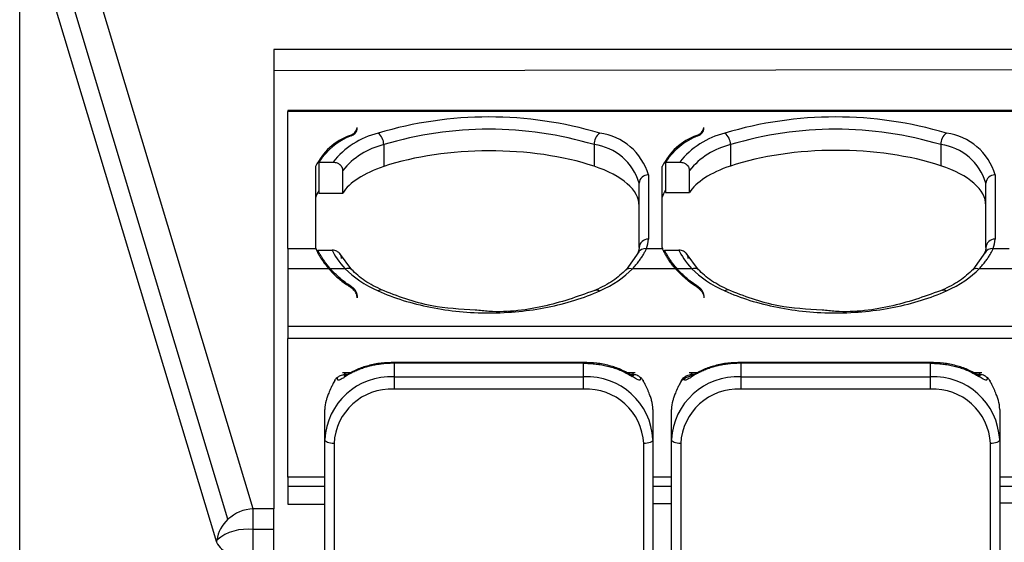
# Model space of a CAD drawing. Header units: millimetres. Extents: x 0 to 559, y 0 to 432.
# Tile 25 of 47: x 318 to 339, y 215 to 227. Entities that reach past the tile are written whole.
import ezdxf

# ---------------------------------------------------------------- set-up
doc = ezdxf.new("R2010")
doc.units = ezdxf.units.MM
doc.header["$LTSCALE"] = 2

msp = doc.modelspace()

# ---------------------------------------------------------------- linework, layer by layer
for p, q in [((322.835682, 216.22048), (318.65862, 230.079771)), ((322.291283, 215.993676), (318.114221, 229.852967)), ((317.785322, 96.379866), (317.785322, 229.529215)), ((317.866405, 229.354725), (322.043468, 215.495434)), ((354.885322, 226.151606), (323.285322, 226.151606)), ((323.285322, 226.151606), (323.285322, 216.22048)), ((354.885322, 225.724622), (323.285322, 225.696036)), ((354.585322, 224.834898), (323.585322, 224.834898)), ((323.585322, 224.834898), (323.585322, 224.816178)), ((354.585322, 224.816178), (323.585322, 224.816178)), ((323.585322, 221.847853), (323.585322, 224.816178)), ((324.931603, 224.296613), (324.931603, 224.277535)), ((325.085322, 224.430868), (325.085322, 224.466021)), ((332.431603, 224.277535), (332.431603, 224.296613)), ((332.585322, 224.430868), (332.585322, 224.466021)), ((325.660442, 224.09668), (325.660442, 223.623478)), ((330.210201, 224.09668), (330.210201, 223.629712)), ((333.160442, 224.09668), (333.160442, 223.633754)), ((337.710201, 224.09668), (337.710201, 223.639988)), ((324.257748, 223.71788), (324.56603, 223.71788)), ((324.257748, 223.71788), (324.257748, 223.047393)), ((331.757748, 223.71788), (332.06603, 223.71788)), ((331.757748, 223.71788), (331.757748, 223.057668)), ((324.185322, 223.620767), (324.185322, 221.871852)), ((324.772712, 223.048098), (324.772712, 223.5366)), ((331.385322, 223.441101), (331.385322, 222.051518)), ((331.685322, 221.871852), (331.685322, 223.620767)), ((332.272712, 223.058374), (332.272712, 223.5366)), ((338.885322, 223.441101), (338.885322, 222.051518)), ((331.185322, 221.870238), (331.185322, 223.259822)), ((338.685322, 221.870238), (338.685322, 223.259822)), ((324.257748, 223.047393), (324.772712, 223.048098)), ((331.757748, 223.057668), (332.272712, 223.058374)), ((323.585322, 221.847853), (324.193926, 221.847853)), ((323.585322, 221.847853), (323.585322, 221.412238)), ((324.237147, 221.816496), (324.542403, 221.816495)), ((324.968332, 221.390071), (324.705142, 221.752136)), ((331.176558, 221.778402), (330.90212, 221.38987)), ((331.341926, 221.847853), (331.693926, 221.847853)), ((331.737147, 221.816496), (332.042403, 221.816495)), ((332.468332, 221.390071), (332.205142, 221.752136)), ((338.676558, 221.778402), (338.40212, 221.38987)), ((338.841926, 221.847853), (339.193926, 221.847853)), ((324.472872, 221.412238), (323.585322, 221.412238)), ((323.585322, 221.412238), (323.585322, 220.162529)), ((324.827551, 221.412235), (324.506444, 221.412225)), ((331.972869, 221.41224), (331.04307, 221.41224)), ((332.327551, 221.412235), (332.006444, 221.412225)), ((339.472869, 221.41224), (338.54307, 221.41224)), ((325.085322, 220.834244), (325.085322, 220.78579)), ((332.585322, 220.834244), (332.585322, 220.78579)), ((354.585322, 220.162529), (323.585322, 220.162529)), ((323.585322, 220.162529), (323.585322, 219.901159)), ((354.585322, 219.901159), (323.585322, 219.901159)), ((323.585322, 216.905845), (323.585322, 219.901159)), ((329.985322, 219.386552), (325.885322, 219.386552)), ((325.885322, 219.386547), (325.885322, 219.367832)), ((325.885322, 219.367831), (325.885322, 219.07547)), ((329.985322, 219.36783), (325.885322, 219.367831)), ((329.985322, 219.07547), (329.985322, 219.36783)), ((337.485322, 219.386552), (333.385322, 219.386552)), ((333.385322, 219.386547), (333.385322, 219.367832)), ((333.385322, 219.367831), (333.385322, 219.07547)), ((337.485322, 219.36783), (333.385322, 219.367831)), ((337.485322, 219.07547), (337.485322, 219.36783)), ((324.943688, 219.160362), (324.765082, 219.160362)), ((324.874829, 219.122575), (324.823227, 219.122575)), ((325.885322, 219.07547), (325.885322, 218.809705)), ((325.885322, 219.07547), (329.985322, 219.07547)), ((329.985322, 218.809705), (329.985322, 219.07547)), ((331.098985, 219.160362), (330.926966, 219.160362)), ((331.047417, 219.122575), (330.995817, 219.122575)), ((332.443688, 219.160362), (332.265082, 219.160362)), ((332.374829, 219.122575), (332.323227, 219.122575)), ((333.385322, 219.07547), (333.385322, 218.809705)), ((333.385322, 219.07547), (337.485322, 219.07547)), ((337.485322, 218.809705), (337.485322, 219.07547)), ((338.598985, 219.160362), (338.426966, 219.160362)), ((338.547417, 219.122575), (338.495817, 219.122575)), ((329.985322, 218.809705), (325.885322, 218.809705)), ((337.485322, 218.809705), (333.385322, 218.809705)), ((324.385322, 217.715871), (324.385322, 218.369104)), ((331.48532, 218.369104), (331.485322, 217.715871)), ((331.885322, 217.715871), (331.885322, 218.369104)), ((338.98532, 218.369104), (338.985322, 217.715871)), ((324.385322, 212.41615), (324.385322, 217.715871)), ((331.485322, 217.715871), (331.485322, 212.41615)), ((331.885322, 212.41615), (331.885322, 217.715871)), ((338.985322, 217.715871), (338.985322, 212.41615)), ((324.585322, 217.631386), (324.585322, 212.331665)), ((331.285322, 212.331665), (331.285322, 217.631386)), ((332.085322, 217.631386), (332.085322, 212.331665)), ((338.785322, 212.331665), (338.785322, 217.631386)), ((323.585322, 216.905845), (323.585322, 216.700836)), ((324.385322, 216.905845), (323.585322, 216.905845)), ((331.885322, 216.905845), (331.485322, 216.905845)), ((339.385322, 216.905845), (338.985322, 216.905845)), ((323.585322, 216.700836), (323.585322, 216.321815)), ((324.385322, 216.700836), (323.585322, 216.700836)), ((331.885322, 216.700836), (331.485322, 216.700836)), ((339.385322, 216.700836), (338.985322, 216.700836)), ((322.835682, 215.76905), (322.835682, 216.22048)), ((323.285322, 216.22048), (322.835682, 216.22048)), ((323.285322, 215.76905), (323.285322, 216.22048)), ((323.585322, 216.321815), (324.385322, 216.323323)), ((331.485322, 216.336699), (331.885322, 216.337452)), ((338.985322, 216.350828), (339.385322, 216.351582)), ((322.835682, 215.157339), (322.835682, 215.76905)), ((323.285322, 215.76905), (322.835682, 215.76905)), ((323.285322, 215.157339), (323.285322, 215.76905))]:
    msp.add_line(p, q)
at = {"flags": 128}
for points in [[(324.585322, 217.631386), (324.546304, 217.63301), (324.508785, 217.637817), (324.474208, 217.645624), (324.4439, 217.656131), (324.419028, 217.668934), (324.400546, 217.68354), (324.389165, 217.699389), (324.385322, 217.715871)], [(331.485322, 217.715871), (331.481479, 217.699389), (331.470098, 217.68354), (331.451616, 217.668934), (331.426743, 217.656131), (331.396436, 217.645624), (331.361859, 217.637817), (331.32434, 217.63301), (331.285322, 217.631386)], [(332.085322, 217.631386), (332.046304, 217.63301), (332.008785, 217.637817), (331.974208, 217.645624), (331.9439, 217.656131), (331.919028, 217.668934), (331.900546, 217.68354), (331.889165, 217.699389), (331.885322, 217.715871)], [(338.985322, 217.715871), (338.981479, 217.699389), (338.970098, 217.68354), (338.951616, 217.668934), (338.926743, 217.656131), (338.896436, 217.645624), (338.861859, 217.637817), (338.82434, 217.63301), (338.785322, 217.631386)]]:
    msp.add_lwpolyline(points, dxfattribs=at)
for centre, radius, start, end in [((327.935322, 216.315862), 8.379175, 73.3783281, 106.6216719), ((335.435322, 216.315862), 8.379175, 73.3783281, 106.6216719), ((325.38667, 223.044169), 1.332555, 109.9682624, 154.3608607), ((325.496155, 222.91663), 1.47501, 111.4504113, 147.0971116), ((325.941992, 222.651533), 1.740795, 103.4038675, 142.2249058), ((324.869491, 224.507418), 0.219765, 286.4171847, 349.1423692), ((324.905142, 224.465553), 0.183488, 286.3355554, 349.1036141), ((325.361451, 224.103833), 0.299077, 358.6296213, 53.7134205), ((327.935322, 216.476278), 7.952711, 73.3783281, 106.6216719), ((330.509193, 224.103833), 0.299077, 126.2865795, 181.3703787), ((330.174549, 223.095756), 1.259061, 15.9196083, 82.8072998), ((332.88667, 223.044169), 1.332555, 109.9682624, 154.3608607), ((332.996155, 222.91663), 1.47501, 111.4504113, 147.0971116), ((333.441992, 222.651533), 1.740795, 103.4038675, 142.2249058), ((332.369491, 224.507418), 0.219765, 286.4171847, 349.1423692), ((332.405142, 224.465553), 0.183488, 286.3355554, 349.1036141), ((332.861451, 224.103833), 0.299077, 358.6296213, 53.7134205), ((335.435322, 216.476278), 7.952711, 73.3783281, 106.6216719), ((338.009193, 224.103833), 0.299077, 126.2865795, 181.3703787), ((337.674549, 223.095756), 1.259061, 15.9196083, 82.8072998), ((326.05438, 222.488717), 1.655516, 103.7658458, 140.7307888), ((330.064236, 222.940057), 1.165797, 15.9196083, 82.8072998), ((333.55438, 222.488717), 1.655516, 103.7658458, 140.7307888), ((337.564236, 222.940057), 1.165797, 15.9196083, 82.8072998), ((331.3764, 223.249978), 0.191331, 87.327257, 177.0510195), ((338.8764, 223.249978), 0.191331, 87.327257, 177.0510195), ((331.3764, 221.860394), 0.191331, 87.327257, 177.0510195), ((330.87167, 222.054508), 0.51366, 336.2767986, 359.6663896), ((338.8764, 221.860394), 0.191331, 87.327257, 177.0510195), ((338.37167, 222.054508), 0.51366, 336.2767986, 359.6663896), ((324.779327, 222.071291), 0.626592, 198.5597065, 200.8910679), ((331.32152, 221.668407), 0.180603, 83.5123772, 155.0539876), ((332.279327, 222.071291), 0.626592, 198.5597065, 200.8910681), ((338.82152, 221.668407), 0.180603, 83.5123772, 155.0539876), ((325.818407, 217.642045), 1.434985, 87.3272568, 177.0510199), ((330.052237, 217.642045), 1.434985, 2.9489805, 92.672743), ((333.318407, 217.642045), 1.434985, 87.3272568, 177.0510199), ((337.552237, 217.642045), 1.434985, 2.9489805, 92.672743), ((325.827329, 217.567404), 1.243654, 87.3272572, 177.0510162), ((330.043315, 217.567404), 1.243654, 2.94899, 92.6727424), ((333.327329, 217.567404), 1.243654, 87.3272572, 177.0510162), ((337.543315, 217.567404), 1.243654, 2.94899, 92.6727424), ((322.882238, 215.341969), 0.879744, 93.033493, 132.2011158), ((322.792851, 215.43227), 0.752826, 131.7780715, 171.4695581), ((322.70043, 214.752692), 1.025318, 82.4198616, 129.4922627), ((322.717016, 215.452087), 0.674941, 172.1782804, 176.317746), ((322.433988, 215.685931), 0.434505, 206.0032467, 253.1178141)]:
    msp.add_arc(centre, radius, start, end)
for centre, major_axis, start_param, end_param in [((335.435322, 222.357016), (3.729604, 0.006289), 0.914066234, 2.226065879), ((327.935322, 222.34674), (3.729604, 0.006289), 0.914066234, 2.226065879), ((327.185322, 222.767665), (2.499999, 0.004216), 2.226065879, 2.875677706), ((328.685322, 222.76972), (2.499999, 0.004216), 6.282455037, 7.197251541), ((334.685322, 222.777941), (2.499999, 0.004216), 2.226065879, 2.875677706), ((336.185322, 222.779996), (2.499999, 0.004216), 6.282455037, 7.197251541), ((327.185322, 222.767665), (3.029999, 0.00511), 2.880108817, 3.00002651), ((334.685322, 222.777941), (3.029999, 0.00511), 2.880108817, 3.00002651)]:
    msp.add_ellipse(centre, major_axis=major_axis, ratio=0.433043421, start_param=start_param, end_param=end_param)
for points, knots in [([(324.56603, 223.71788), (324.581623, 223.716969), (324.610451, 223.715283), (324.648357, 223.703587), (324.677273, 223.689846), (324.69807, 223.676359), (324.729016, 223.651279), (324.763995, 223.606206), (324.76989, 223.559128), (324.772712, 223.5366)], [0, 0, 0, 0, 0.146739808, 0.271292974, 0.373692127, 0.45396206, 0.512124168, 0.76653849, 1, 1, 1, 1]), ([(332.06603, 223.71788), (332.081623, 223.716969), (332.110451, 223.715283), (332.148357, 223.703587), (332.177273, 223.689846), (332.19807, 223.676359), (332.229016, 223.651279), (332.263995, 223.606206), (332.26989, 223.559128), (332.272712, 223.5366)], [0, 0, 0, 0, 0.146739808, 0.271292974, 0.373692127, 0.45396206, 0.512124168, 0.766538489, 1, 1, 1, 1]), ([(324.193926, 221.847853), (324.202343, 221.82722), (324.219334, 221.785566), (324.254027, 221.718447), (324.296019, 221.647495), (324.346401, 221.57255), (324.40461, 221.494049), (324.449968, 221.439687), (324.472872, 221.412238)], [0, 0, 0, 0, 0.15884444, 0.32066021, 0.485570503, 0.65369171, 0.825133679, 1, 1, 1, 1]), ([(324.506439, 221.412223), (324.485106, 221.437428), (324.442848, 221.487353), (324.387875, 221.559715), (324.339641, 221.62906), (324.298628, 221.695034), (324.263909, 221.757763), (324.246013, 221.79704), (324.237147, 221.816496)], [0, 0, 0, 0, 0.174751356, 0.346150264, 0.514281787, 0.679236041, 0.841108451, 1, 1, 1, 1]), ([(324.74776, 221.634338), (324.747161, 221.644816), (324.745906, 221.66675), (324.735238, 221.699926), (324.716792, 221.732887), (324.69209, 221.760414), (324.660683, 221.784605), (324.623094, 221.803482), (324.581229, 221.814765), (324.553797, 221.815986), (324.542403, 221.816492)], [0, 0, 0, 0, 0.108642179, 0.227443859, 0.355472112, 0.490927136, 0.593547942, 0.741829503, 0.892772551, 1, 1, 1, 1]), ([(331.04307, 221.412239), (331.067567, 221.439567), (331.116093, 221.493701), (331.178409, 221.572266), (331.232355, 221.647345), (331.277345, 221.718427), (331.31451, 221.785541), (331.332855, 221.827235), (331.341926, 221.847852)], [0, 0, 0, 0, 0.1751828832, 0.3470212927, 0.5154391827, 0.6804232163, 0.8419757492, 1, 1, 1, 1]), ([(331.185322, 221.870238), (331.183762, 221.84515), (331.181285, 221.805298), (331.164417, 221.761681), (331.158168, 221.745522)], [0, 0, 0, 0, 0.6295355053, 1, 1, 1, 1]), ([(331.972869, 221.41224), (331.950725, 221.438754), (331.906621, 221.491561), (331.849323, 221.568428), (331.798928, 221.642838), (331.756212, 221.714386), (331.72034, 221.783232), (331.702735, 221.826303), (331.693926, 221.847853)], [0, 0, 0, 0, 0.1688188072, 0.3362371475, 0.5026551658, 0.6684802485, 0.8341241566, 1, 1, 1, 1]), ([(332.006439, 221.412223), (331.985106, 221.437428), (331.942848, 221.487353), (331.887875, 221.559715), (331.839641, 221.62906), (331.798628, 221.695034), (331.763909, 221.757763), (331.746013, 221.79704), (331.737147, 221.816496)], [0, 0, 0, 0, 0.174751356, 0.346150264, 0.514281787, 0.679236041, 0.841108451, 1, 1, 1, 1]), ([(332.24776, 221.634338), (332.247161, 221.644816), (332.245906, 221.66675), (332.235238, 221.699926), (332.216792, 221.732887), (332.19209, 221.760414), (332.160683, 221.784605), (332.123094, 221.803482), (332.081229, 221.814765), (332.053797, 221.815986), (332.042403, 221.816492)], [0, 0, 0, 0, 0.108642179, 0.227443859, 0.355472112, 0.490927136, 0.593547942, 0.741829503, 0.892772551, 1, 1, 1, 1]), ([(338.54307, 221.412239), (338.567567, 221.439567), (338.616093, 221.493701), (338.678409, 221.572266), (338.732355, 221.647345), (338.777345, 221.718427), (338.81451, 221.785541), (338.832855, 221.827235), (338.841926, 221.847852)], [0, 0, 0, 0, 0.175182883, 0.347021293, 0.515439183, 0.680423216, 0.841975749, 1, 1, 1, 1]), ([(338.685322, 221.870238), (338.683762, 221.84515), (338.681285, 221.805298), (338.664417, 221.761681), (338.658168, 221.745522)], [0, 0, 0, 0, 0.629535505, 1, 1, 1, 1]), ([(324.472872, 221.412238), (324.499321, 221.382539), (324.551536, 221.323911), (324.639361, 221.240421), (324.731974, 221.161809), (324.828708, 221.087994), (324.897631, 221.041976), (324.931603, 221.019294)], [0, 0, 0, 0, 0.2109154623, 0.4163680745, 0.6163627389, 0.8109047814, 1, 1, 1, 1]), ([(324.956741, 221.029143), (324.923456, 221.051295), (324.855946, 221.096225), (324.761096, 221.168243), (324.670214, 221.244881), (324.583932, 221.326216), (324.532491, 221.383309), (324.506439, 221.412223)], [0, 0, 0, 0, 0.189302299, 0.383947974, 0.583942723, 0.789291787, 1, 1, 1, 1]), ([(324.964501, 221.39243), (324.962151, 221.394866), (324.952518, 221.404848), (324.929208, 221.414965), (324.886991, 221.424823), (324.850947, 221.41719), (324.827551, 221.412235)], [0, 0, 0, 0, 0.078407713, 0.321395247, 0.559518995, 1, 1, 1, 1]), ([(325.629736, 220.946635), (325.497664, 221.011941), (325.233901, 221.142362), (325.05262, 221.311816), (324.96211, 221.39642)], [0, 0, 0, 0, 0.500722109, 1, 1, 1, 1]), ([(330.908522, 221.396408), (330.81801, 221.311804), (330.636727, 221.142352), (330.372964, 221.011932), (330.240893, 220.946628)], [0, 0, 0, 0, 0.499281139, 1, 1, 1, 1]), ([(330.907173, 221.391219), (330.913478, 221.397182), (330.93287, 221.415523), (330.981176, 221.425537), (331.023044, 221.416542), (331.04307, 221.41224)], [0, 0, 0, 0, 0.200846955, 0.617754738, 1, 1, 1, 1]), ([(332.456741, 221.029143), (332.423456, 221.051295), (332.355946, 221.096225), (332.261096, 221.168243), (332.170214, 221.244881), (332.083932, 221.326216), (332.032491, 221.383309), (332.006439, 221.412223)], [0, 0, 0, 0, 0.189302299, 0.383947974, 0.583942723, 0.789291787, 1, 1, 1, 1]), ([(332.464501, 221.39243), (332.462151, 221.394866), (332.452518, 221.404848), (332.429208, 221.414965), (332.386991, 221.424823), (332.350947, 221.41719), (332.327551, 221.412235)], [0, 0, 0, 0, 0.078407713, 0.321395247, 0.559518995, 1, 1, 1, 1]), ([(333.129736, 220.946635), (332.997664, 221.011941), (332.733901, 221.142362), (332.55262, 221.311816), (332.46211, 221.39642)], [0, 0, 0, 0, 0.500722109, 1, 1, 1, 1]), ([(338.408522, 221.396408), (338.31801, 221.311804), (338.136727, 221.142352), (337.872964, 221.011932), (337.740893, 220.946628)], [0, 0, 0, 0, 0.499281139, 1, 1, 1, 1]), ([(338.407173, 221.391219), (338.413478, 221.397182), (338.43287, 221.415523), (338.481176, 221.425537), (338.523044, 221.416542), (338.54307, 221.41224)], [0, 0, 0, 0, 0.2008469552, 0.6177547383, 1, 1, 1, 1]), ([(325.085322, 220.78579), (325.084532, 220.800383), (325.082976, 220.829125), (325.069728, 220.871219), (325.04839, 220.911424), (325.018115, 220.949638), (324.979656, 220.98611), (324.947774, 221.008127), (324.931603, 221.019294)], [0, 0, 0, 0, 0.17138194, 0.337539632, 0.50091761, 0.664085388, 0.82962227, 1, 1, 1, 1]), ([(325.085322, 220.834244), (325.084258, 220.848745), (325.082323, 220.87512), (325.069029, 220.910067), (325.047589, 220.94782), (325.013669, 220.988373), (324.975072, 221.016015), (324.956741, 221.029143)], [0, 0, 0, 0, 0.2044027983, 0.3717650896, 0.5020591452, 0.7635131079, 1, 1, 1, 1]), ([(325.538368, 220.932527), (325.71036, 220.855444), (326.070821, 220.719784), (326.470807, 220.618832), (327.084426, 220.49771), (327.5118, 220.457171), (328.155497, 220.45781), (328.585453, 220.478821), (329.20629, 220.569863), (329.801228, 220.720324), (330.160487, 220.855558), (330.332175, 220.9325)], [0, 0, 0, 0, 0.125, 0.25, 0.25, 0.5, 0.5, 0.625, 0.75, 0.875, 1, 1, 1, 1]), ([(327.641496, 220.518655), (327.320222, 220.536912), (326.576978, 220.579146), (325.954253, 220.821941), (325.600707, 220.959785)], [0, 0, 0, 0, 0.432260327, 1, 1, 1, 1]), ([(330.26987, 220.959755), (329.916059, 220.831421), (329.208795, 220.574881), (328.247249, 220.449383), (327.739134, 220.50749), (327.641496, 220.518655)], [0, 0, 0, 0, 0.447105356, 0.893758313, 1, 1, 1, 1]), ([(330.245201, 220.947246), (330.249915, 220.950015), (330.261077, 220.956571), (330.282765, 220.956115), (330.307399, 220.948824), (330.324108, 220.937815), (330.332175, 220.9325)], [0, 0, 0, 0, 0.2046283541, 0.484539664, 0.75114653, 1, 1, 1, 1]), ([(332.431603, 221.019294), (332.445631, 221.009566), (332.47614, 220.988409), (332.516511, 220.950153), (332.552524, 220.903426), (332.579682, 220.847747), (332.583375, 220.807176), (332.585322, 220.78579)], [0, 0, 0, 0, 0.148178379, 0.322267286, 0.522271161, 0.74818558, 1, 1, 1, 1]), ([(332.585322, 220.834244), (332.584258, 220.848745), (332.582323, 220.87512), (332.569029, 220.910067), (332.547589, 220.94782), (332.513669, 220.988373), (332.475072, 221.016015), (332.456741, 221.029143)], [0, 0, 0, 0, 0.204402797, 0.371765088, 0.502059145, 0.763513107, 1, 1, 1, 1]), ([(333.038368, 220.932527), (333.21036, 220.855444), (333.570821, 220.719784), (333.970807, 220.618832), (334.584426, 220.49771), (335.0118, 220.457171), (335.655497, 220.45781), (336.085453, 220.478821), (336.70629, 220.569863), (337.301228, 220.720324), (337.660487, 220.855558), (337.832175, 220.9325)], [0, 0, 0, 0, 0.125, 0.25, 0.25, 0.5, 0.5, 0.625, 0.75, 0.875, 1, 1, 1, 1]), ([(335.141496, 220.518655), (334.820222, 220.536912), (334.076978, 220.579146), (333.454253, 220.821941), (333.100707, 220.959785)], [0, 0, 0, 0, 0.432260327, 1, 1, 1, 1]), ([(337.76987, 220.959755), (337.416059, 220.831421), (336.708795, 220.574881), (335.747249, 220.449383), (335.239134, 220.50749), (335.141496, 220.518655)], [0, 0, 0, 0, 0.447105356, 0.893758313, 1, 1, 1, 1]), ([(337.745201, 220.947246), (337.749915, 220.950015), (337.761077, 220.956571), (337.782765, 220.956115), (337.807399, 220.948824), (337.824108, 220.937815), (337.832175, 220.9325)], [0, 0, 0, 0, 0.204628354, 0.484539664, 0.75114653, 1, 1, 1, 1]), ([(325.885322, 219.367832), (325.848326, 219.367319), (325.77385, 219.366285), (325.662178, 219.357774), (325.550547, 219.343942), (325.43965, 219.324144), (325.330206, 219.298432), (325.222978, 219.266726), (325.118691, 219.229082), (325.018311, 219.185497), (324.921948, 219.136456), (324.863363, 219.099826), (324.833749, 219.08131)], [0, 0, 0, 0, 0.0926435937, 0.1865003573, 0.2817418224, 0.378532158, 0.4770277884, 0.5773771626, 0.6797206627, 0.7841906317, 0.8909115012, 1, 1, 1, 1]), ([(325.892196, 219.386528), (325.795147, 219.383193), (325.600949, 219.376518), (325.325408, 219.32027), (325.07583, 219.237346), (324.941155, 219.162076), (324.873888, 219.124481)], [0, 0, 0, 0, 0.250054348, 0.50036636, 0.75044195, 1, 1, 1, 1]), ([(330.996821, 219.124451), (330.929551, 219.162049), (330.79487, 219.237324), (330.545281, 219.320255), (330.26972, 219.376512), (330.075506, 219.383188), (329.978445, 219.386525)], [0, 0, 0, 0, 0.249552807, 0.499624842, 0.749933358, 1, 1, 1, 1]), ([(329.985322, 219.367832), (329.985322, 219.374018), (329.985322, 219.384928), (329.985322, 219.385292), (329.985322, 219.38545)], [0, 0, 0, 0, 0.567017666, 1, 1, 1, 1]), ([(329.985322, 219.367823), (330.024564, 219.367219), (330.104391, 219.365992), (330.225109, 219.355994), (330.347556, 219.339401), (330.470379, 219.31536), (330.592101, 219.283745), (330.711333, 219.244508), (330.826392, 219.197554), (330.936745, 219.143484), (331.003236, 219.102207), (331.036896, 219.081311)], [0, 0, 0, 0, 0.098254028, 0.199871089, 0.304725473, 0.412800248, 0.524034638, 0.638423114, 0.755886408, 0.876418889, 1, 1, 1, 1]), ([(333.385322, 219.367832), (333.348326, 219.367319), (333.27385, 219.366285), (333.162178, 219.357774), (333.050547, 219.343942), (332.93965, 219.324144), (332.830206, 219.298432), (332.722978, 219.266726), (332.618691, 219.229082), (332.518311, 219.185497), (332.421948, 219.136456), (332.363363, 219.099826), (332.333749, 219.08131)], [0, 0, 0, 0, 0.092643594, 0.186500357, 0.281741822, 0.378532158, 0.477027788, 0.577377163, 0.679720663, 0.784190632, 0.890911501, 1, 1, 1, 1]), ([(333.392196, 219.386528), (333.295147, 219.383193), (333.100949, 219.376518), (332.825408, 219.32027), (332.57583, 219.237346), (332.441155, 219.162076), (332.373888, 219.124481)], [0, 0, 0, 0, 0.250054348, 0.50036636, 0.75044195, 1, 1, 1, 1]), ([(338.496821, 219.124451), (338.429551, 219.162049), (338.29487, 219.237324), (338.045281, 219.320255), (337.76972, 219.376512), (337.575506, 219.383188), (337.478445, 219.386525)], [0, 0, 0, 0, 0.249552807, 0.499624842, 0.749933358, 1, 1, 1, 1]), ([(337.485322, 219.367832), (337.485322, 219.374018), (337.485322, 219.384928), (337.485322, 219.385292), (337.485322, 219.38545)], [0, 0, 0, 0, 0.567017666, 1, 1, 1, 1]), ([(337.485322, 219.367823), (337.524564, 219.367219), (337.604391, 219.365992), (337.725109, 219.355994), (337.847556, 219.339401), (337.970379, 219.31536), (338.092101, 219.283745), (338.211333, 219.244508), (338.326392, 219.197554), (338.436745, 219.143484), (338.503236, 219.102207), (338.536896, 219.081311)], [0, 0, 0, 0, 0.0982540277, 0.1998710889, 0.3047254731, 0.4128002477, 0.5240346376, 0.6384231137, 0.7558864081, 0.8764188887, 1, 1, 1, 1]), ([(324.603212, 218.999828), (324.588414, 218.972408), (324.560739, 218.921129), (324.514581, 218.825915), (324.471309, 218.728973), (324.441124, 218.647509), (324.424037, 218.596537), (324.417427, 218.574759), (324.414067, 218.563688)], [0, 0, 0, 0, 0.17242264, 0.322459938, 0.59083449, 0.798748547, 0.89769588, 1, 1, 1, 1]), ([(324.603196, 218.999836), (324.600788, 218.999837), (324.59577, 218.999838), (324.596701, 218.995991), (324.602709, 218.990945), (324.60456, 218.989389)], [0, 0, 0, 0, 0.389810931, 0.811919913, 1, 1, 1, 1]), ([(324.603212, 218.999827), (324.605618, 219.004069), (324.611525, 219.014487), (324.624519, 219.033526), (324.640705, 219.052611), (324.654562, 219.063877), (324.660196, 219.063255), (324.659929, 219.058977), (324.659827, 219.05734)], [0, 0, 0, 0, 0.11058619, 0.271595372, 0.545468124, 0.79023885, 0.919767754, 1, 1, 1, 1]), ([(324.833749, 219.08131), (324.816331, 219.069907), (324.782838, 219.04798), (324.741203, 219.02252), (324.70797, 219.005973), (324.684215, 218.999757), (324.668286, 219.002592), (324.659654, 219.013588), (324.656316, 219.031386), (324.658657, 219.048694), (324.659827, 219.05734)], [0, 0, 0, 0, 0.159875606, 0.307417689, 0.446084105, 0.580022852, 0.690704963, 0.79891106, 0.89954142, 1, 1, 1, 1]), ([(324.659827, 219.05734), (324.675592, 219.07587), (324.698035, 219.09339), (324.754771, 219.117697), (324.788976, 219.124101), (324.823227, 219.122551)], [0, 0, 0, 0, 0.5, 0.5, 1, 1, 1, 1]), ([(324.820266, 219.158287), (324.819883, 219.15883), (324.818513, 219.160772), (324.814038, 219.145929), (324.807451, 219.122303), (324.803006, 219.098773), (324.801389, 219.090215)], [0, 0, 0, 0, 0.132669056, 0.47407791, 0.808716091, 1, 1, 1, 1]), ([(324.823485, 219.136964), (324.823313, 219.145495), (324.823038, 219.159199), (324.821026, 219.158537), (324.820266, 219.158287)], [0, 0, 0, 0, 0.622551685, 1, 1, 1, 1]), ([(324.852844, 219.092774), (324.847508, 219.092662), (324.836155, 219.092424), (324.825306, 219.097541), (324.819822, 219.107249), (324.822091, 219.117467), (324.823227, 219.122583)], [0, 0, 0, 0, 0.233079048, 0.495888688, 0.747637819, 1, 1, 1, 1]), ([(324.833748, 219.08131), (324.841125, 219.094634), (324.852453, 219.115093), (324.872911, 219.122403), (324.880046, 219.124953)], [0, 0, 0, 0, 0.651209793, 1, 1, 1, 1]), ([(331.036895, 219.081311), (331.02952, 219.094636), (331.018208, 219.115076), (330.997774, 219.122381), (330.990662, 219.124924)], [0, 0, 0, 0, 0.6519408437, 1, 1, 1, 1]), ([(331.047417, 219.122583), (331.048533, 219.117547), (331.050759, 219.107507), (331.045139, 219.097847), (331.033482, 219.09252), (331.021186, 219.092566), (331.015011, 219.092589)], [0, 0, 0, 0, 0.24527488, 0.489048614, 0.743429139, 1, 1, 1, 1]), ([(331.210817, 219.057338), (331.211981, 219.048727), (331.214312, 219.031486), (331.211026, 219.013692), (331.202455, 219.002662), (331.180368, 218.998603), (331.131397, 219.019163), (331.069654, 219.059767), (331.036895, 219.08131)], [0, 0, 0, 0, 0.100257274, 0.200750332, 0.308856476, 0.419753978, 0.69214507, 1, 1, 1, 1]), ([(331.05085, 219.158919), (331.049892, 219.158694), (331.047764, 219.158193), (331.047374, 219.144495), (331.047159, 219.136962)], [0, 0, 0, 0, 0.450029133, 1, 1, 1, 1]), ([(331.210815, 219.057336), (331.192781, 219.078533), (331.167412, 219.096555), (331.109498, 219.119292), (331.07736, 219.123929), (331.047417, 219.122583)], [0, 0, 0, 0, 0.5, 0.5, 1, 1, 1, 1]), ([(331.06892, 219.09099), (331.067414, 219.099181), (331.062942, 219.123502), (331.056953, 219.148341), (331.052439, 219.161809), (331.051091, 219.159357), (331.05085, 219.158919)], [0, 0, 0, 0, 0.19102191, 0.567172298, 0.922600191, 1, 1, 1, 1]), ([(331.210816, 219.057337), (331.20943, 219.065033), (331.213053, 219.067795), (331.234919, 219.049177), (331.254684, 219.023359), (331.267438, 218.999828)], [0, 0, 0, 0, 0.5, 0.5, 1, 1, 1, 1]), ([(331.267433, 218.999825), (331.269845, 218.999826), (331.274871, 218.999828), (331.273876, 218.995908), (331.267732, 218.990755), (331.265759, 218.9891)], [0, 0, 0, 0, 0.385353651, 0.802638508, 1, 1, 1, 1]), ([(331.456575, 218.563693), (331.452722, 218.576388), (331.445009, 218.601795), (331.429758, 218.646558), (331.411489, 218.695753), (331.389921, 218.748953), (331.365368, 218.804919), (331.337297, 218.865009), (331.304992, 218.930498), (331.280369, 218.975948), (331.267433, 218.999825)], [0, 0, 0, 0, 0.116028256, 0.232215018, 0.350175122, 0.471452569, 0.593051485, 0.714177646, 0.849839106, 1, 1, 1, 1]), ([(332.103212, 218.999828), (332.088414, 218.972408), (332.060739, 218.921129), (332.014581, 218.825915), (331.971309, 218.728973), (331.941124, 218.647509), (331.924037, 218.596537), (331.917427, 218.574759), (331.914067, 218.563688)], [0, 0, 0, 0, 0.1724226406, 0.3224599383, 0.5908344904, 0.7987485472, 0.8976958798, 1, 1, 1, 1]), ([(332.103196, 218.999836), (332.100788, 218.999837), (332.09577, 218.999838), (332.096701, 218.995991), (332.102709, 218.990945), (332.10456, 218.989389)], [0, 0, 0, 0, 0.389810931, 0.811919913, 1, 1, 1, 1]), ([(332.301236, 219.091312), (332.286219, 219.087139), (332.254475, 219.078319), (332.207277, 219.057834), (332.163629, 219.034191), (332.127036, 219.009795), (332.110138, 218.995482), (332.10197, 218.988564)], [0, 0, 0, 0, 0.19284394, 0.40763816, 0.615717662, 0.814234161, 1, 1, 1, 1]), ([(332.103212, 218.999827), (332.105618, 219.004069), (332.111525, 219.014487), (332.124519, 219.033526), (332.140705, 219.052611), (332.154562, 219.063877), (332.160196, 219.063255), (332.159929, 219.058977), (332.159827, 219.05734)], [0, 0, 0, 0, 0.11058619, 0.271595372, 0.545468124, 0.79023885, 0.919767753, 1, 1, 1, 1]), ([(332.333749, 219.08131), (332.316331, 219.069907), (332.282838, 219.04798), (332.241203, 219.02252), (332.20797, 219.005973), (332.184215, 218.999757), (332.168286, 219.002592), (332.159654, 219.013588), (332.156316, 219.031386), (332.158657, 219.048694), (332.159827, 219.05734)], [0, 0, 0, 0, 0.159875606, 0.307417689, 0.446084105, 0.580022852, 0.690704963, 0.79891106, 0.89954142, 1, 1, 1, 1]), ([(332.159827, 219.05734), (332.175592, 219.07587), (332.198035, 219.09339), (332.254771, 219.117697), (332.288976, 219.124101), (332.323227, 219.122551)], [0, 0, 0, 0, 0.5, 0.5, 1, 1, 1, 1]), ([(332.320266, 219.158287), (332.319883, 219.15883), (332.318513, 219.160772), (332.314038, 219.145929), (332.307451, 219.122303), (332.303006, 219.098773), (332.301389, 219.090215)], [0, 0, 0, 0, 0.132669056, 0.47407791, 0.808716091, 1, 1, 1, 1]), ([(332.323485, 219.136964), (332.323313, 219.145495), (332.323038, 219.159199), (332.321026, 219.158537), (332.320266, 219.158287)], [0, 0, 0, 0, 0.622551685, 1, 1, 1, 1]), ([(332.352844, 219.092774), (332.347508, 219.092662), (332.336155, 219.092424), (332.325306, 219.097541), (332.319822, 219.107249), (332.322091, 219.117467), (332.323227, 219.122583)], [0, 0, 0, 0, 0.233079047, 0.495888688, 0.747637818, 1, 1, 1, 1]), ([(332.333748, 219.08131), (332.341125, 219.094634), (332.352453, 219.115093), (332.372911, 219.122403), (332.380046, 219.124953)], [0, 0, 0, 0, 0.651209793, 1, 1, 1, 1]), ([(338.536895, 219.081311), (338.52952, 219.094636), (338.518208, 219.115076), (338.497774, 219.122381), (338.490662, 219.124924)], [0, 0, 0, 0, 0.651940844, 1, 1, 1, 1]), ([(338.547417, 219.122583), (338.548533, 219.117547), (338.550759, 219.107507), (338.545139, 219.097847), (338.533482, 219.09252), (338.521186, 219.092566), (338.515011, 219.092589)], [0, 0, 0, 0, 0.24527488, 0.489048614, 0.743429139, 1, 1, 1, 1]), ([(338.710817, 219.057338), (338.711981, 219.048727), (338.714312, 219.031486), (338.711026, 219.013692), (338.702455, 219.002662), (338.680368, 218.998603), (338.631397, 219.019163), (338.569654, 219.059767), (338.536895, 219.08131)], [0, 0, 0, 0, 0.100257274, 0.200750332, 0.308856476, 0.419753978, 0.69214507, 1, 1, 1, 1]), ([(338.55085, 219.158919), (338.549892, 219.158694), (338.547764, 219.158193), (338.547374, 219.144495), (338.547159, 219.136962)], [0, 0, 0, 0, 0.450029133, 1, 1, 1, 1]), ([(338.710815, 219.057336), (338.692781, 219.078533), (338.667412, 219.096555), (338.609498, 219.119292), (338.57736, 219.123929), (338.547417, 219.122583)], [0, 0, 0, 0, 0.5, 0.5, 1, 1, 1, 1]), ([(338.56892, 219.09099), (338.567414, 219.099181), (338.562942, 219.123502), (338.556953, 219.148341), (338.552439, 219.161809), (338.551091, 219.159357), (338.55085, 219.158919)], [0, 0, 0, 0, 0.19102191, 0.567172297, 0.922600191, 1, 1, 1, 1]), ([(338.710816, 219.057337), (338.70943, 219.065033), (338.713053, 219.067795), (338.734919, 219.049177), (338.754684, 219.023359), (338.767438, 218.999828)], [0, 0, 0, 0, 0.5, 0.5, 1, 1, 1, 1]), ([(338.767433, 218.999825), (338.769845, 218.999826), (338.774871, 218.999828), (338.773876, 218.995908), (338.767732, 218.990755), (338.765759, 218.9891)], [0, 0, 0, 0, 0.385353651, 0.802638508, 1, 1, 1, 1]), ([(338.956575, 218.563693), (338.952722, 218.576388), (338.945009, 218.601795), (338.929758, 218.646558), (338.911489, 218.695753), (338.889921, 218.748953), (338.865368, 218.804919), (338.837297, 218.865009), (338.804992, 218.930498), (338.780369, 218.975948), (338.767433, 218.999825)], [0, 0, 0, 0, 0.116028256, 0.232215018, 0.350175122, 0.471452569, 0.593051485, 0.714177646, 0.849839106, 1, 1, 1, 1])]:
    msp.add_open_spline(points, degree=3, knots=knots)
for points in [[(324.542403, 221.816495), (324.596773, 221.698441), (324.691011, 221.560651), (324.827551, 221.412235)], [(332.042403, 221.816495), (332.096773, 221.698441), (332.191011, 221.560651), (332.327551, 221.412235)], [(324.827551, 221.412235), (325.006069, 221.225985), (325.24636, 221.063418), (325.538368, 220.932527)], [(330.332175, 220.9325), (330.62423, 221.063399), (330.864526, 221.225963), (331.04307, 221.41224)], [(332.431602, 221.019294), (332.24909, 221.137548), (332.095027, 221.269372), (331.972869, 221.41224)], [(332.327551, 221.412235), (332.506069, 221.225985), (332.74636, 221.063418), (333.038368, 220.932527)], [(337.832175, 220.9325), (338.12423, 221.063399), (338.364526, 221.225963), (338.54307, 221.41224)], [(325.611085, 220.954273), (325.588677, 220.959625), (325.561793, 220.949704), (325.538368, 220.932527)], [(333.111085, 220.954273), (333.088677, 220.959625), (333.061793, 220.949704), (333.038368, 220.932527)], [(324.823227, 219.122551), (324.823753, 219.127861), (324.82385, 219.132701), (324.823485, 219.13696)], [(331.047159, 219.136958), (331.046793, 219.1327), (331.04689, 219.127861), (331.047417, 219.122552)], [(332.323227, 219.122551), (332.323753, 219.127861), (332.32385, 219.132701), (332.323485, 219.13696)], [(338.547159, 219.136958), (338.546793, 219.1327), (338.54689, 219.127861), (338.547417, 219.122552)], [(324.414072, 218.563687), (324.395013, 218.499792), (324.385324, 218.434619), (324.385322, 218.369104)], [(331.485322, 218.369104), (331.485322, 218.434535), (331.475678, 218.499965), (331.456575, 218.563693)], [(331.914072, 218.563687), (331.895013, 218.499792), (331.885324, 218.434619), (331.885322, 218.369104)], [(338.985322, 218.369104), (338.985322, 218.434535), (338.975678, 218.499965), (338.956575, 218.563693)]]:
    msp.add_open_spline(points, degree=3)

doc.saveas('drawing.dxf')
